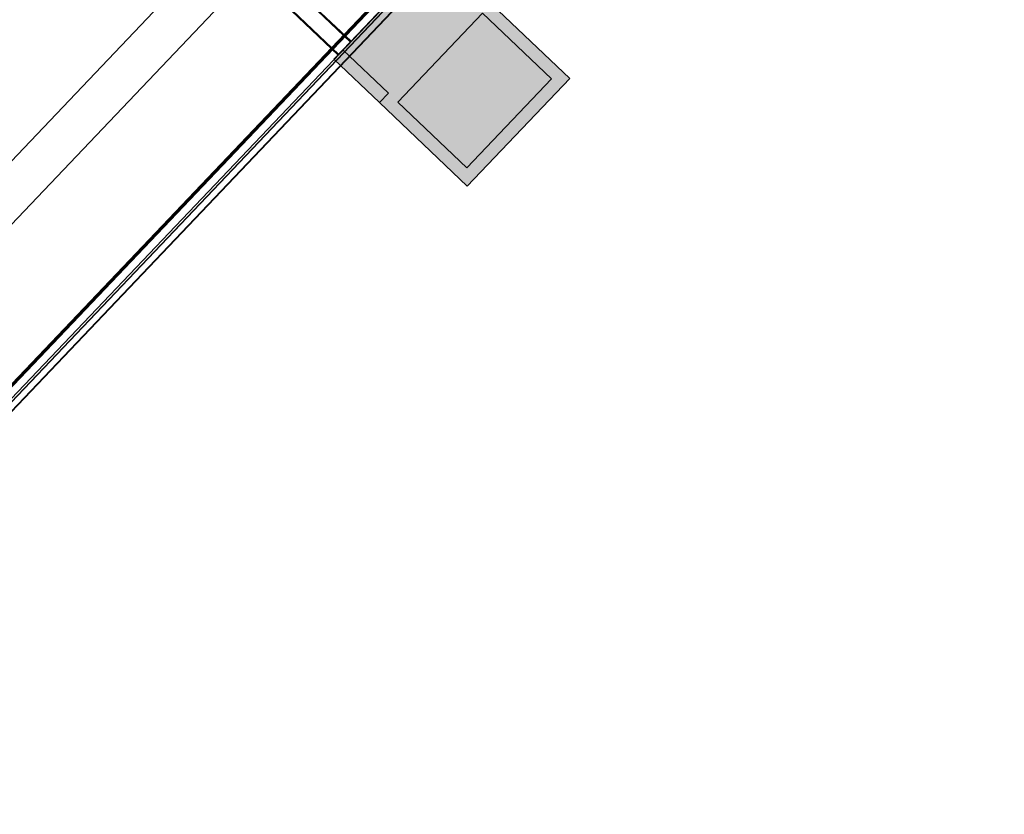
# Model space of a CAD drawing. Header units: metres. Extents: x 32343131.6 to 32343183.7, y 5699223.3 to 5699275.1.
# Tile 111 of 190: x 32343168 to 32343170.3, y 5699224 to 5699225.8. Entities that reach past the tile are written whole.
import ezdxf

# ---------------------------------------------------------------- set-up
doc = ezdxf.new("R2010")
doc.units = ezdxf.units.M
for name, color, linetype, lineweight in [('0-1', 7, 'Continuous', 5), ('A-DETL-GENF', 7, 'Continuous', 18), ('E-LITE-EQPM', 7, 'Continuous', 50)]:
    doc.layers.add(name, color=color, linetype=linetype, lineweight=lineweight)
for name, color, linetype, lineweight, true_color in [('A-DETL-GENF-1', 2, 'Continuous', 50, 0xffff00), ('A-DETL-GENF-2', 9, 'Continuous', 50, 0x808080), ('A-ROOF-1', 7, 'Continuous', 5, 0xcccccc), ('E-POWR-CNDT-1', 5, 'Continuous', 70, 0x0000ff), ('S-BEAM-1', 7, 'Continuous', 5, 0xcccccc)]:
    doc.layers.add(name, color=color, linetype=linetype, lineweight=lineweight, true_color=true_color)

# ---------------------------------------------------------------- blocks, each defined once
blk = doc.blocks.new('Schrag Ortgang Acse A1 - Schrag Ortgang Acse A-3549929-TGA_190_LP5_GR_DA-TGA-01_G_')
at = {"layer": 'A-ROOF-1'}
for p, q in [((97.46722236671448, -16.23617843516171), (89.17246541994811, -24.95483270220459)), ((97.46728244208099, -16.2361152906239), (89.1725254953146, -24.95476955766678)), ((89.38619287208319, -25.15816881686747), (97.68094981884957, -16.4395145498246)), ((97.68173439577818, -16.44014068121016), (89.38697744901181, -25.15879494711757)), ((96.89584787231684, -17.24319526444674), (89.36328082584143, -25.16070848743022)), ((96.90195235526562, -17.23780468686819), (89.36383560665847, -25.1611512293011)), ((96.80035464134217, -17.36511188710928), (89.37323200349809, -25.17179204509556)), ((96.7819862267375, -17.38586980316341), (89.37381146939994, -25.17263376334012))]:
    blk.add_line(p, q, dxfattribs=at)
blk = doc.blocks.new('HEB Träger - 3883409-TGA_190_LP5_GR_DA-TGA-01_G_')
at = {"layer": 'S-BEAM-1'}
for p, q in [((56.25196679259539, 9.681713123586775), (91.02795928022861, -23.40348517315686)), ((91.0295212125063, -23.40184342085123), (56.25352872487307, 9.683354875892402)), ((90.99948407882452, -23.43341558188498), (56.22349158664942, 9.651782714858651)), ((91.00104600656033, -23.43177382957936), (56.2250535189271, 9.653424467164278)), ((91.0295212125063, -23.40184342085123), (91.23551683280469, -23.18532054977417)), ((91.2054796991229, -23.21689271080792), (90.99948407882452, -23.43341558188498)), ((91.1261505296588, -23.30027593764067), (91.02795928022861, -23.40348517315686)), ((91.00104600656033, -23.43177382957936), (91.09923725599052, -23.32856459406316)), ((91.02795928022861, -23.40348517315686), (91.0295212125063, -23.40184342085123)), ((90.99948407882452, -23.43341558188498), (91.00104600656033, -23.43177382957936))]:
    blk.add_line(p, q, dxfattribs=at)
blk = doc.blocks.new('ARC_190_LPX_FM_Stellplätze_rvt-1-TGA_190_LP5_GR_DA-TGA-01_G_')
at = {"layer": 'S-BEAM-1'}
for p, q in [((32343166.86908469, 5699224.301419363), (32343175.13136299, 5699232.985935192)), ((32343166.86908469, 5699224.301419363), (32343175.13136299, 5699232.985935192)), ((32343166.8691748, 5699224.301514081), (32343175.13145311, 5699232.986029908)), ((32343166.8691748, 5699224.301514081), (32343175.13145311, 5699232.986029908)), ((32343167.14077213, 5699224.042941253), (32343175.40305043, 5699232.72745708)), ((32343167.14086225, 5699224.043035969), (32343175.40314055, 5699232.727551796))]:
    blk.add_line(p, q, dxfattribs=at)
at = {"layer": 'A-ROOF-1'}
blk.add_blockref('Schrag Ortgang Acse A1 - Schrag Ortgang Acse A-3549929-TGA_190_LP5_GR_DA-TGA-01_G_', (32343077.76731257, 5699249.185478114), dxfattribs=at)
at = {"layer": 'S-BEAM-1'}
blk.add_blockref('HEB Träger - 3883409-TGA_190_LP5_GR_DA-TGA-01_G_', (32343077.76731257, 5699249.185478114), dxfattribs=at)
blk = doc.blocks.new('LnPlus 40-AB7L-LR_18000-730 12G1 - Type catalog-7629114-TGA_190_LP5_GR_DA-TGA-01_G_')
at = {"layer": 'A-DETL-GENF-1'}
blk.add_hatch(color=256, dxfattribs=at).paths.add_polyline_path([(0.1406499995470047, 0.0199999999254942), (-0.1406499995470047, 0.0199999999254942), (-0.1406499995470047, -0.1979999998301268), (0.1406499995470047, -0.1979999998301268)])
at = {"layer": 'A-DETL-GENF-2'}
h = blk.add_hatch(color=256, dxfattribs=at)
h.paths.add_polyline_path([(0.1702500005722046, 0.05000000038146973), (0.1406499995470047, 0.05000000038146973), (0.1406499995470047, 0.1944000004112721), (-0.1406499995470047, 0.1944000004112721), (-0.1406499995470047, 0.05000000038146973), (-0.1702500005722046, 0.05000000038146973), (-0.1702500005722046, -0.2275999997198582), (0.1702500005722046, -0.2275999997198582)])
h.paths.add_polyline_path([(0.1406499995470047, -0.1979999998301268), (-0.1406499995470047, -0.1979999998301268), (-0.1406499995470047, 0.0199999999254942), (0.1406499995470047, 0.0199999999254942)])
at = {"layer": 'E-LITE-EQPM'}
h = blk.add_hatch(color=256, dxfattribs=at)
h.paths.add_polyline_path([(0.1702500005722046, 0.1944000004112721), (0.1406499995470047, 0.1944000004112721), (0.1406499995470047, 0.05000000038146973), (0.1702500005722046, 0.05000000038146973)])
h.paths.add_polyline_path([(-0.1406499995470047, 0.1944000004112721), (-0.1702500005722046, 0.1944000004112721), (-0.1702500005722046, 0.05000000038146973), (-0.1406499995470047, 0.05000000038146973)])
at = {"layer": 'A-DETL-GENF'}
for p, q in [((-0.1702500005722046, 0.05000000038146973), (-0.1702500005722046, 0.1944000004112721)), ((-0.1702500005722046, 0.1944000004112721), (-0.1406499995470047, 0.1944000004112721)), ((-0.1406499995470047, 0.1944000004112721), (-0.1406499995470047, 0.05000000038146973)), ((-0.1406499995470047, 0.1944000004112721), (0.1406499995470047, 0.1944000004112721)), ((-0.1406499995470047, 0.05000000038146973), (-0.1406499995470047, 0.1944000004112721)), ((0.1406499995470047, 0.1944000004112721), (0.1702500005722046, 0.1944000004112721)), ((0.1406499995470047, 0.05000000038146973), (0.1406499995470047, 0.1944000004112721)), ((0.1406499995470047, 0.1944000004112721), (0.1406499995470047, 0.05000000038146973)), ((0.1702500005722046, 0.1944000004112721), (0.1702500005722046, 0.05000000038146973)), ((-0.1406499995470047, 0.05000000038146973), (-0.1702500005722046, 0.05000000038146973)), ((-0.1702500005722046, 0.05000000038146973), (-0.1406499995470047, 0.05000000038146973)), ((-0.1702500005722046, -0.2275999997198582), (-0.1702500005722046, 0.05000000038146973)), ((0.1702500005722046, 0.05000000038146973), (0.1406499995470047, 0.05000000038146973)), ((0.1406499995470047, 0.05000000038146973), (0.1702500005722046, 0.05000000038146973)), ((0.1702500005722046, 0.05000000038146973), (0.1702500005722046, -0.2275999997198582)), ((-0.1406499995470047, -0.1979999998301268), (-0.1406499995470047, 0.0199999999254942)), ((-0.1406499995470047, 0.0199999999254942), (0.1406499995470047, 0.0199999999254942)), ((0.1406499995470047, 0.0199999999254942), (-0.1406499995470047, 0.0199999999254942)), ((-0.1406499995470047, 0.0199999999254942), (-0.1406499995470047, -0.1979999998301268)), ((0.1406499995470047, 0.0199999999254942), (0.1406499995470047, -0.1979999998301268)), ((0.1406499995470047, -0.1979999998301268), (0.1406499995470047, 0.0199999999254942)), ((0.1406499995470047, -0.1979999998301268), (-0.1406499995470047, -0.1979999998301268)), ((-0.1406499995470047, -0.1979999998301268), (0.1406499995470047, -0.1979999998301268)), ((0.1702500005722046, -0.2275999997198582), (-0.1702500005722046, -0.2275999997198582))]:
    blk.add_line(p, q, dxfattribs=at)

msp = doc.modelspace()

# ---------------------------------------------------------------- linework, layer by layer
at = {"layer": 'E-POWR-CNDT-1'}
msp.add_line((32343167.18412402, 5699224.117525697), (32343175.34036277, 5699232.690582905), dxfattribs=at)

# ---------------------------------------------------------------- block references
at = {"layer": '0-1'}
msp.add_blockref('ARC_190_LPX_FM_Stellplätze_rvt-1-TGA_190_LP5_GR_DA-TGA-01_G_', (0, 0), dxfattribs=at)
at = {"layer": 'E-LITE-EQPM', "rotation": 46.42725660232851}
msp.add_blockref('LnPlus 40-AB7L-LR_18000-730 12G1 - Type catalog-7629114-TGA_190_LP5_GR_DA-TGA-01_G_', (32343169.01542668, 5699225.732196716), dxfattribs=at)

doc.saveas('drawing.dxf')
